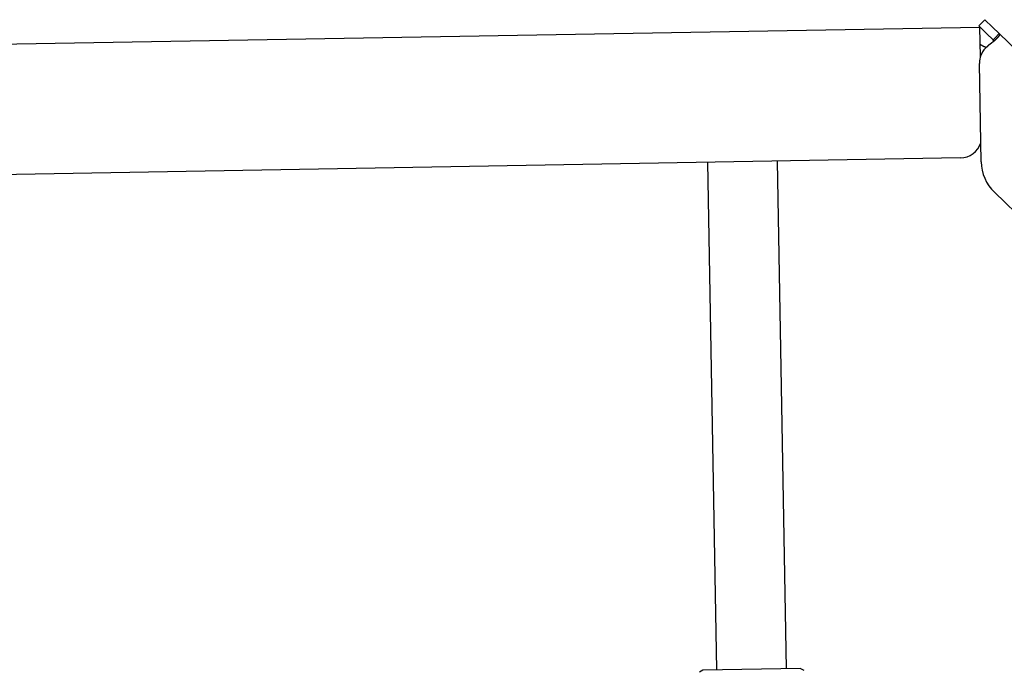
# Model space of a CAD drawing. Extents: x 1073 to 6773, y 6341 to 11366.
# Tile 49 of 58: x 5795 to 6021, y 8274 to 8424. Entities that reach past the tile are written whole.
import ezdxf

# ---------------------------------------------------------------- set-up
doc = ezdxf.new("R2010")
doc.units = 0
doc.layers.get('0').update_dxf_attribs({"linetype": 'CONTINUOUS'})

msp = doc.modelspace()

# ---------------------------------------------------------------- linework, layer by layer
for p, q in [((6016.97, 8423.53), (6015.58, 8422.09)), ((6016.97, 8423.53), (6018.76, 8421.79)), ((4651.05, 8398.01), (6015.84, 8421.83)), ((6017.37, 8420.35), (6015.58, 8422.09)), ((6015.96, 8415.02), (6015.84, 8421.83)), ((6018.76, 8421.79), (6020.26, 8420.34)), ((6018.87, 8418.91), (6017.37, 8420.35)), ((6018.87, 8418.91), (6019.25, 8419.29)), ((6019.25, 8419.29), (6020.26, 8420.34)), ((6020.26, 8420.34), (6229.47, 8218.31)), ((6016.12, 8390.88), (6015.73, 8413.43)), ((6011.36, 8391.75), (4656.57, 8368.1)), ((5955.41, 8274.06), (5953.37, 8390.74)), ((5971.41, 8274.34), (5969.37, 8391.02)), ((6193.05, 8215.95), (6019.17, 8383.86)), ((5952.16, 8274), (5951.42, 8273.55)), ((5974.66, 8274.39), (5952.16, 8274)), ((5974.66, 8274.39), (5975.41, 8273.97))]:
    msp.add_line(p, q)
for points in [[(6020.26, 8420.34, 0), (6020.26, 8420.34, 0), (6020.27, 8420.34, 0), (6020.27, 8420.34, 0), (6020.27, 8420.33, 0), (6020.27, 8420.33, 0), (6020.28, 8420.33, 0), (6020.28, 8420.33, 0), (6020.28, 8420.32, 0), (6020.28, 8420.32, 0), (6020.29, 8420.32, 0), (6020.29, 8420.31, 0), (6020.29, 8420.31, 0), (6020.29, 8420.31, 0), (6020.29, 8420.31, 0), (6020.3, 8420.3, 0), (6020.3, 8420.3, 0), (6020.3, 8420.3, 0), (6020.3, 8420.29, 0), (6020.3, 8420.29, 0), (6020.31, 8420.29, 0), (6020.31, 8420.29, 0), (6020.31, 8420.28, 0), (6020.31, 8420.28, 0), (6020.31, 8420.28, 0), (6020.31, 8420.27, 0), (6020.32, 8420.27, 0), (6020.32, 8420.27, 0), (6020.32, 8420.26, 0), (6020.32, 8420.26, 0), (6020.32, 8420.26, 0), (6020.32, 8420.26, 0), (6020.32, 8420.25, 0), (6020.33, 8420.25, 0), (6020.33, 8420.25, 0), (6020.33, 8420.24, 0), (6020.33, 8420.24, 0), (6020.33, 8420.24, 0), (6020.33, 8420.23, 0), (6020.33, 8420.23, 0), (6020.33, 8420.23, 0), (6020.33, 8420.22, 0), (6020.33, 8420.22, 0), (6020.34, 8420.22, 0), (6020.34, 8420.21, 0), (6020.34, 8420.21, 0), (6020.34, 8420.21, 0), (6020.34, 8420.2, 0), (6020.34, 8420.2, 0), (6020.34, 8420.2, 0), (6020.34, 8420.19, 0), (6020.34, 8420.19, 0), (6020.34, 8420.18, 0), (6020.34, 8420.18, 0), (6020.34, 8420.18, 0), (6020.34, 8420.17, 0), (6020.34, 8420.17, 0), (6020.34, 8420.17, 0), (6020.34, 8420.16, 0), (6020.34, 8420.16, 0), (6020.34, 8420.16, 0), (6020.34, 8420.15, 0), (6020.34, 8420.15, 0), (6020.34, 8420.14, 0), (6020.34, 8420.14, 0), (6020.34, 8420.14, 0), (6020.34, 8420.13, 0), (6020.34, 8420.13, 0), (6020.34, 8420.12, 0), (6020.34, 8420.12, 0), (6020.34, 8420.12, 0), (6020.34, 8420.11, 0), (6020.34, 8420.11, 0), (6020.34, 8420.1, 0), (6020.34, 8420.1, 0), (6020.34, 8420.1, 0), (6020.34, 8420.09, 0), (6020.34, 8420.09, 0), (6020.34, 8420.08, 0), (6020.34, 8420.08, 0), (6020.34, 8420.08, 0), (6020.34, 8420.07, 0), (6020.33, 8420.07, 0), (6020.33, 8420.06, 0), (6020.33, 8420.06, 0), (6020.33, 8420.05, 0), (6020.33, 8420.05, 0), (6020.33, 8420.05, 0), (6020.33, 8420.04, 0), (6020.33, 8420.04, 0), (6020.33, 8420.03, 0), (6020.33, 8420.03, 0), (6020.32, 8420.02, 0), (6020.32, 8420.02, 0), (6020.32, 8420.02, 0), (6020.32, 8420.01, 0), (6020.32, 8420.01, 0), (6020.32, 8420, 0), (6020.32, 8420, 0), (6020.31, 8419.99, 0), (6020.31, 8419.99, 0), (6020.31, 8419.98, 0), (6020.31, 8419.98, 0), (6020.31, 8419.97, 0), (6020.31, 8419.97, 0), (6020.3, 8419.97, 0), (6020.3, 8419.96, 0), (6020.3, 8419.96, 0), (6020.3, 8419.95, 0), (6020.3, 8419.95, 0), (6020.29, 8419.94, 0), (6020.29, 8419.94, 0), (6020.29, 8419.93, 0), (6020.29, 8419.93, 0), (6020.29, 8419.92, 0), (6020.28, 8419.92, 0), (6020.28, 8419.91, 0), (6020.28, 8419.91, 0), (6020.28, 8419.9, 0), (6020.27, 8419.9, 0), (6020.27, 8419.89, 0), (6020.27, 8419.89, 0), (6020.27, 8419.88, 0), (6020.26, 8419.88, 0), (6020.26, 8419.87, 0), (6020.26, 8419.87, 0), (6020.26, 8419.86, 0), (6020.25, 8419.86, 0), (6020.25, 8419.85, 0), (6020.25, 8419.85, 0), (6020.25, 8419.84, 0), (6020.24, 8419.84, 0), (6020.24, 8419.83, 0), (6020.24, 8419.83, 0), (6020.23, 8419.82, 0), (6020.23, 8419.82, 0), (6020.23, 8419.81, 0), (6020.23, 8419.81, 0), (6020.22, 8419.8, 0), (6020.22, 8419.79, 0), (6020.22, 8419.79, 0), (6020.21, 8419.78, 0), (6020.21, 8419.78, 0), (6020.21, 8419.77, 0), (6020.2, 8419.77, 0), (6020.2, 8419.76, 0), (6020.2, 8419.76, 0), (6020.19, 8419.75, 0), (6020.19, 8419.75, 0), (6020.19, 8419.74, 0), (6020.18, 8419.73, 0), (6020.18, 8419.73, 0), (6020.17, 8419.72, 0), (6020.17, 8419.72, 0), (6020.17, 8419.71, 0), (6020.16, 8419.71, 0), (6020.16, 8419.7, 0), (6020.16, 8419.7, 0), (6020.15, 8419.69, 0), (6020.15, 8419.68, 0), (6020.14, 8419.68, 0), (6020.14, 8419.67, 0), (6020.14, 8419.67, 0), (6020.13, 8419.66, 0), (6020.13, 8419.65, 0), (6020.12, 8419.65, 0), (6020.12, 8419.64, 0), (6020.11, 8419.64, 0), (6020.11, 8419.63, 0), (6020.11, 8419.63, 0), (6020.1, 8419.62, 0), (6020.1, 8419.61, 0), (6020.09, 8419.61, 0), (6020.09, 8419.6, 0), (6020.08, 8419.6, 0), (6020.08, 8419.59, 0), (6020.07, 8419.58, 0), (6020.07, 8419.58, 0), (6020.06, 8419.57, 0), (6020.06, 8419.57, 0), (6020.05, 8419.56, 0), (6020.05, 8419.55, 0), (6020.05, 8419.55, 0), (6020.04, 8419.54, 0), (6020.04, 8419.53, 0), (6020.03, 8419.53, 0), (6020.03, 8419.52, 0), (6020.02, 8419.52, 0), (6020.02, 8419.51, 0), (6020.01, 8419.5, 0), (6020.01, 8419.5, 0), (6020, 8419.49, 0), (6019.99, 8419.48, 0), (6019.99, 8419.48, 0), (6019.98, 8419.47, 0), (6019.98, 8419.47, 0), (6019.97, 8419.46, 0), (6019.97, 8419.45, 0), (6019.96, 8419.45, 0), (6019.96, 8419.44, 0), (6019.95, 8419.43, 0), (6019.95, 8419.43, 0), (6019.94, 8419.42, 0), (6019.93, 8419.41, 0), (6019.93, 8419.41, 0), (6019.92, 8419.4, 0), (6019.92, 8419.39, 0), (6019.91, 8419.39, 0), (6019.91, 8419.38, 0), (6019.9, 8419.37, 0), (6019.89, 8419.37, 0), (6019.89, 8419.36, 0), (6019.88, 8419.36, 0), (6019.88, 8419.35, 0), (6019.87, 8419.34, 0), (6019.86, 8419.34, 0), (6019.86, 8419.33, 0), (6019.85, 8419.32, 0), (6019.85, 8419.32, 0), (6019.84, 8419.31, 0), (6019.83, 8419.3, 0), (6019.83, 8419.29, 0), (6019.82, 8419.29, 0), (6019.82, 8419.28, 0), (6019.81, 8419.27, 0), (6019.8, 8419.27, 0), (6019.8, 8419.26, 0), (6019.79, 8419.25, 0), (6019.78, 8419.25, 0), (6019.78, 8419.24, 0), (6019.77, 8419.23, 0), (6019.76, 8419.23, 0), (6019.76, 8419.22, 0), (6019.75, 8419.21, 0), (6019.74, 8419.21, 0), (6019.74, 8419.2, 0), (6019.73, 8419.19, 0), (6019.72, 8419.19, 0), (6019.72, 8419.18, 0), (6019.71, 8419.17, 0), (6019.7, 8419.16, 0), (6019.7, 8419.16, 0), (6019.69, 8419.15, 0), (6019.68, 8419.14, 0), (6019.67, 8419.14, 0), (6019.67, 8419.13, 0), (6019.66, 8419.12, 0), (6019.65, 8419.11, 0), (6019.65, 8419.11, 0), (6019.64, 8419.1, 0), (6019.63, 8419.09, 0), (6019.62, 8419.09, 0), (6019.62, 8419.08, 0), (6019.61, 8419.07, 0), (6019.6, 8419.07, 0), (6019.6, 8419.06, 0), (6019.59, 8419.05, 0), (6019.58, 8419.04, 0), (6019.57, 8419.04, 0), (6019.57, 8419.03, 0), (6019.56, 8419.02, 0), (6019.55, 8419.01, 0), (6019.54, 8419.01, 0), (6019.54, 8419, 0), (6019.53, 8418.99, 0), (6019.52, 8418.99, 0), (6019.51, 8418.98, 0), (6019.5, 8418.97, 0), (6019.5, 8418.96, 0), (6019.49, 8418.96, 0), (6019.48, 8418.95, 0), (6019.47, 8418.94, 0), (6019.47, 8418.93, 0), (6019.46, 8418.93, 0), (6019.45, 8418.92, 0), (6019.44, 8418.91, 0), (6019.43, 8418.9, 0), (6019.43, 8418.9, 0), (6019.42, 8418.89, 0), (6019.41, 8418.88, 0), (6019.4, 8418.87, 0), (6019.39, 8418.87, 0), (6019.38, 8418.86, 0), (6019.38, 8418.85, 0), (6019.37, 8418.84, 0), (6019.36, 8418.84, 0), (6019.35, 8418.83, 0), (6019.34, 8418.82, 0), (6019.33, 8418.81, 0), (6019.33, 8418.81, 0), (6019.32, 8418.8, 0), (6019.31, 8418.79, 0), (6019.3, 8418.78, 0), (6019.29, 8418.78, 0), (6019.28, 8418.77, 0), (6019.27, 8418.76, 0), (6019.27, 8418.75, 0), (6019.26, 8418.75, 0), (6019.25, 8418.74, 0), (6019.24, 8418.73, 0), (6019.23, 8418.72, 0), (6019.22, 8418.72, 0), (6019.21, 8418.71, 0), (6019.21, 8418.7, 0), (6019.2, 8418.69, 0), (6019.19, 8418.69, 0), (6019.18, 8418.68, 0), (6019.17, 8418.67, 0), (6019.16, 8418.66, 0), (6019.15, 8418.66, 0), (6019.14, 8418.65, 0), (6019.13, 8418.64, 0), (6019.12, 8418.63, 0), (6019.12, 8418.62, 0), (6019.11, 8418.62, 0), (6019.1, 8418.61, 0), (6019.09, 8418.6, 0), (6019.08, 8418.59, 0), (6019.07, 8418.59, 0), (6019.06, 8418.58, 0), (6019.05, 8418.57, 0), (6019.04, 8418.56, 0), (6019.03, 8418.56, 0), (6019.02, 8418.55, 0), (6019.01, 8418.54, 0), (6019, 8418.53, 0), (6019, 8418.52, 0), (6018.99, 8418.52, 0), (6018.98, 8418.51, 0), (6018.97, 8418.5, 0), (6018.96, 8418.49, 0), (6018.95, 8418.49, 0), (6018.94, 8418.48, 0), (6018.93, 8418.47, 0), (6018.92, 8418.46, 0), (6018.91, 8418.45, 0), (6018.9, 8418.45, 0), (6018.89, 8418.44, 0), (6018.88, 8418.43, 0), (6018.87, 8418.42, 0), (6018.86, 8418.42, 0), (6018.85, 8418.41, 0), (6018.84, 8418.4, 0), (6018.83, 8418.39, 0), (6018.82, 8418.38, 0), (6018.81, 8418.38, 0), (6018.8, 8418.37, 0), (6018.79, 8418.36, 0), (6018.78, 8418.35, 0), (6018.77, 8418.35, 0), (6018.76, 8418.34, 0), (6018.75, 8418.33, 0), (6018.74, 8418.32, 0), (6018.73, 8418.32, 0), (6018.72, 8418.31, 0), (6018.71, 8418.3, 0), (6018.7, 8418.29, 0), (6018.69, 8418.28, 0), (6018.68, 8418.28, 0), (6018.67, 8418.27, 0), (6018.66, 8418.26, 0), (6018.65, 8418.25, 0), (6018.64, 8418.25, 0), (6018.63, 8418.24, 0), (6018.62, 8418.23, 0), (6018.61, 8418.22, 0), (6018.6, 8418.21, 0), (6018.59, 8418.21, 0), (6018.58, 8418.2, 0), (6018.57, 8418.19, 0), (6018.56, 8418.18, 0), (6018.55, 8418.18, 0), (6018.54, 8418.17, 0), (6018.53, 8418.16, 0), (6018.52, 8418.15, 0), (6018.51, 8418.14, 0), (6018.5, 8418.14, 0), (6018.49, 8418.13, 0), (6018.47, 8418.12, 0), (6018.46, 8418.11, 0), (6018.45, 8418.11, 0), (6018.44, 8418.1, 0), (6018.43, 8418.09, 0), (6018.42, 8418.08, 0)], [(6018.98, 8418.51, 0), (6018.98, 8418.51, 0), (6018.98, 8418.51, 0), (6018.98, 8418.52, 0), (6018.98, 8418.52, 0), (6018.98, 8418.52, 0), (6018.98, 8418.52, 0), (6018.98, 8418.52, 0), (6018.98, 8418.52, 0), (6018.98, 8418.53, 0), (6018.98, 8418.53, 0), (6018.98, 8418.53, 0), (6018.98, 8418.53, 0), (6018.98, 8418.53, 0), (6018.99, 8418.53, 0), (6018.99, 8418.54, 0), (6018.99, 8418.54, 0), (6018.99, 8418.54, 0), (6018.99, 8418.54, 0), (6018.99, 8418.54, 0), (6018.99, 8418.55, 0), (6018.99, 8418.55, 0), (6018.99, 8418.55, 0), (6018.99, 8418.55, 0), (6018.99, 8418.55, 0), (6018.99, 8418.55, 0), (6018.99, 8418.56, 0), (6018.99, 8418.56, 0), (6018.99, 8418.56, 0), (6018.99, 8418.56, 0), (6018.99, 8418.56, 0), (6018.99, 8418.56, 0), (6018.99, 8418.57, 0), (6018.99, 8418.57, 0), (6018.99, 8418.57, 0), (6018.99, 8418.57, 0), (6018.99, 8418.57, 0), (6018.99, 8418.58, 0), (6018.99, 8418.58, 0), (6018.99, 8418.58, 0), (6019, 8418.58, 0), (6019, 8418.58, 0), (6019, 8418.58, 0), (6019, 8418.59, 0), (6019, 8418.59, 0), (6019, 8418.59, 0), (6019, 8418.59, 0), (6019, 8418.59, 0), (6019, 8418.59, 0), (6019, 8418.6, 0), (6019, 8418.6, 0), (6019, 8418.6, 0), (6019, 8418.6, 0), (6019, 8418.6, 0), (6019, 8418.6, 0), (6019, 8418.61, 0), (6019, 8418.61, 0), (6019, 8418.61, 0), (6019, 8418.61, 0), (6019, 8418.61, 0), (6019, 8418.61, 0), (6019, 8418.62, 0), (6019, 8418.62, 0), (6019, 8418.62, 0), (6019, 8418.62, 0), (6019, 8418.62, 0), (6019, 8418.62, 0), (6019, 8418.63, 0), (6019, 8418.63, 0), (6019, 8418.63, 0), (6019, 8418.63, 0), (6019, 8418.63, 0), (6019, 8418.63, 0), (6019, 8418.64, 0), (6019, 8418.64, 0), (6019, 8418.64, 0), (6019, 8418.64, 0), (6019, 8418.64, 0), (6019, 8418.64, 0), (6019, 8418.65, 0), (6019, 8418.65, 0), (6019, 8418.65, 0), (6019, 8418.65, 0), (6019, 8418.65, 0), (6019, 8418.65, 0), (6019, 8418.66, 0), (6019, 8418.66, 0), (6019, 8418.66, 0), (6019, 8418.66, 0), (6019, 8418.66, 0), (6019, 8418.66, 0), (6019, 8418.67, 0), (6019, 8418.67, 0), (6019, 8418.67, 0), (6019, 8418.67, 0), (6019, 8418.67, 0), (6019, 8418.67, 0), (6019, 8418.67, 0), (6019, 8418.68, 0), (6019, 8418.68, 0), (6019, 8418.68, 0), (6019, 8418.68, 0), (6019, 8418.68, 0), (6019, 8418.68, 0), (6019, 8418.69, 0), (6019, 8418.69, 0), (6019, 8418.69, 0), (6019, 8418.69, 0), (6019, 8418.69, 0), (6018.99, 8418.69, 0), (6018.99, 8418.7, 0), (6018.99, 8418.7, 0), (6018.99, 8418.7, 0), (6018.99, 8418.7, 0), (6018.99, 8418.7, 0), (6018.99, 8418.7, 0), (6018.99, 8418.7, 0), (6018.99, 8418.71, 0), (6018.99, 8418.71, 0), (6018.99, 8418.71, 0), (6018.99, 8418.71, 0), (6018.99, 8418.71, 0), (6018.99, 8418.71, 0), (6018.99, 8418.72, 0), (6018.99, 8418.72, 0), (6018.99, 8418.72, 0), (6018.99, 8418.72, 0), (6018.99, 8418.72, 0), (6018.99, 8418.72, 0), (6018.99, 8418.73, 0), (6018.99, 8418.73, 0), (6018.99, 8418.73, 0), (6018.99, 8418.73, 0), (6018.99, 8418.73, 0), (6018.99, 8418.73, 0), (6018.98, 8418.73, 0), (6018.98, 8418.74, 0), (6018.98, 8418.74, 0), (6018.98, 8418.74, 0), (6018.98, 8418.74, 0), (6018.98, 8418.74, 0), (6018.98, 8418.74, 0), (6018.98, 8418.75, 0), (6018.98, 8418.75, 0), (6018.98, 8418.75, 0), (6018.98, 8418.75, 0), (6018.98, 8418.75, 0), (6018.98, 8418.75, 0), (6018.98, 8418.75, 0), (6018.98, 8418.76, 0), (6018.98, 8418.76, 0), (6018.98, 8418.76, 0), (6018.98, 8418.76, 0), (6018.97, 8418.76, 0), (6018.97, 8418.76, 0), (6018.97, 8418.76, 0), (6018.97, 8418.77, 0), (6018.97, 8418.77, 0), (6018.97, 8418.77, 0), (6018.97, 8418.77, 0), (6018.97, 8418.77, 0), (6018.97, 8418.77, 0), (6018.97, 8418.78, 0), (6018.97, 8418.78, 0), (6018.97, 8418.78, 0), (6018.97, 8418.78, 0), (6018.97, 8418.78, 0), (6018.97, 8418.78, 0), (6018.96, 8418.78, 0), (6018.96, 8418.79, 0), (6018.96, 8418.79, 0), (6018.96, 8418.79, 0), (6018.96, 8418.79, 0), (6018.96, 8418.79, 0), (6018.96, 8418.79, 0), (6018.96, 8418.79, 0), (6018.96, 8418.8, 0), (6018.96, 8418.8, 0), (6018.96, 8418.8, 0), (6018.96, 8418.8, 0), (6018.96, 8418.8, 0), (6018.95, 8418.8, 0), (6018.95, 8418.8, 0), (6018.95, 8418.81, 0), (6018.95, 8418.81, 0), (6018.95, 8418.81, 0), (6018.95, 8418.81, 0), (6018.95, 8418.81, 0), (6018.95, 8418.81, 0), (6018.95, 8418.81, 0), (6018.95, 8418.82, 0), (6018.95, 8418.82, 0), (6018.94, 8418.82, 0), (6018.94, 8418.82, 0), (6018.94, 8418.82, 0), (6018.94, 8418.82, 0), (6018.94, 8418.82, 0), (6018.94, 8418.83, 0), (6018.94, 8418.83, 0), (6018.94, 8418.83, 0), (6018.94, 8418.83, 0), (6018.94, 8418.83, 0), (6018.94, 8418.83, 0), (6018.93, 8418.83, 0), (6018.93, 8418.84, 0), (6018.93, 8418.84, 0), (6018.93, 8418.84, 0), (6018.93, 8418.84, 0), (6018.93, 8418.84, 0), (6018.93, 8418.84, 0), (6018.93, 8418.84, 0), (6018.93, 8418.85, 0), (6018.92, 8418.85, 0), (6018.92, 8418.85, 0), (6018.92, 8418.85, 0), (6018.92, 8418.85, 0), (6018.92, 8418.85, 0), (6018.92, 8418.85, 0), (6018.92, 8418.86, 0), (6018.92, 8418.86, 0), (6018.92, 8418.86, 0), (6018.92, 8418.86, 0), (6018.91, 8418.86, 0), (6018.91, 8418.86, 0), (6018.91, 8418.86, 0), (6018.91, 8418.86, 0), (6018.91, 8418.87, 0), (6018.91, 8418.87, 0), (6018.91, 8418.87, 0), (6018.91, 8418.87, 0), (6018.9, 8418.87, 0), (6018.9, 8418.87, 0), (6018.9, 8418.87, 0), (6018.9, 8418.88, 0), (6018.9, 8418.88, 0), (6018.9, 8418.88, 0), (6018.9, 8418.88, 0), (6018.9, 8418.88, 0), (6018.89, 8418.88, 0), (6018.89, 8418.88, 0), (6018.89, 8418.88, 0), (6018.89, 8418.89, 0), (6018.89, 8418.89, 0), (6018.89, 8418.89, 0), (6018.89, 8418.89, 0), (6018.89, 8418.89, 0), (6018.88, 8418.89, 0), (6018.88, 8418.89, 0), (6018.88, 8418.9, 0), (6018.88, 8418.9, 0), (6018.88, 8418.9, 0), (6018.88, 8418.9, 0), (6018.88, 8418.9, 0), (6018.88, 8418.9, 0), (6018.87, 8418.9, 0), (6018.87, 8418.91, 0)], [(6017.26, 8417.12, 0), (6017.25, 8417.12, 0), (6017.24, 8417.13, 0), (6017.23, 8417.13, 0), (6017.22, 8417.13, 0), (6017.22, 8417.14, 0), (6017.21, 8417.14, 0), (6017.2, 8417.15, 0), (6017.19, 8417.15, 0), (6017.18, 8417.15, 0), (6017.17, 8417.16, 0), (6017.16, 8417.16, 0), (6017.15, 8417.16, 0), (6017.15, 8417.17, 0), (6017.14, 8417.17, 0), (6017.13, 8417.17, 0), (6017.12, 8417.18, 0), (6017.11, 8417.18, 0), (6017.1, 8417.19, 0), (6017.09, 8417.19, 0), (6017.08, 8417.19, 0), (6017.08, 8417.2, 0), (6017.07, 8417.2, 0), (6017.06, 8417.2, 0), (6017.05, 8417.21, 0), (6017.04, 8417.21, 0), (6017.03, 8417.21, 0), (6017.03, 8417.22, 0), (6017.02, 8417.22, 0), (6017.01, 8417.23, 0), (6017, 8417.23, 0), (6016.99, 8417.23, 0), (6016.98, 8417.24, 0), (6016.97, 8417.24, 0), (6016.97, 8417.24, 0), (6016.96, 8417.25, 0), (6016.95, 8417.25, 0), (6016.94, 8417.25, 0), (6016.93, 8417.26, 0), (6016.92, 8417.26, 0), (6016.92, 8417.27, 0), (6016.91, 8417.27, 0), (6016.9, 8417.27, 0), (6016.89, 8417.28, 0), (6016.88, 8417.28, 0), (6016.88, 8417.28, 0), (6016.87, 8417.29, 0), (6016.86, 8417.29, 0), (6016.85, 8417.3, 0), (6016.84, 8417.3, 0), (6016.84, 8417.3, 0), (6016.83, 8417.31, 0), (6016.82, 8417.31, 0), (6016.81, 8417.31, 0), (6016.8, 8417.32, 0), (6016.8, 8417.32, 0), (6016.79, 8417.32, 0), (6016.78, 8417.33, 0), (6016.77, 8417.33, 0), (6016.77, 8417.34, 0), (6016.76, 8417.34, 0), (6016.75, 8417.34, 0), (6016.74, 8417.35, 0), (6016.74, 8417.35, 0), (6016.73, 8417.35, 0), (6016.72, 8417.36, 0), (6016.71, 8417.36, 0), (6016.71, 8417.36, 0), (6016.7, 8417.37, 0), (6016.69, 8417.37, 0), (6016.68, 8417.37, 0), (6016.68, 8417.38, 0), (6016.67, 8417.38, 0), (6016.66, 8417.39, 0), (6016.66, 8417.39, 0), (6016.65, 8417.39, 0), (6016.64, 8417.4, 0), (6016.64, 8417.4, 0), (6016.63, 8417.4, 0), (6016.62, 8417.41, 0), (6016.62, 8417.41, 0), (6016.61, 8417.41, 0), (6016.6, 8417.42, 0), (6016.6, 8417.42, 0), (6016.59, 8417.42, 0), (6016.58, 8417.43, 0), (6016.58, 8417.43, 0), (6016.57, 8417.43, 0), (6016.56, 8417.44, 0), (6016.56, 8417.44, 0), (6016.55, 8417.44, 0), (6016.54, 8417.45, 0), (6016.54, 8417.45, 0), (6016.53, 8417.45, 0), (6016.53, 8417.45, 0), (6016.52, 8417.46, 0), (6016.51, 8417.46, 0), (6016.51, 8417.46, 0), (6016.5, 8417.47, 0), (6016.5, 8417.47, 0), (6016.49, 8417.47, 0), (6016.48, 8417.48, 0), (6016.48, 8417.48, 0), (6016.47, 8417.48, 0), (6016.47, 8417.49, 0), (6016.46, 8417.49, 0), (6016.45, 8417.49, 0), (6016.45, 8417.5, 0), (6016.44, 8417.5, 0), (6016.44, 8417.5, 0), (6016.43, 8417.5, 0), (6016.43, 8417.51, 0), (6016.42, 8417.51, 0), (6016.42, 8417.51, 0), (6016.41, 8417.52, 0), (6016.41, 8417.52, 0), (6016.4, 8417.52, 0), (6016.4, 8417.53, 0), (6016.39, 8417.53, 0), (6016.38, 8417.53, 0), (6016.38, 8417.53, 0), (6016.37, 8417.54, 0), (6016.37, 8417.54, 0), (6016.36, 8417.54, 0), (6016.36, 8417.55, 0), (6016.35, 8417.55, 0), (6016.35, 8417.55, 0), (6016.34, 8417.55, 0), (6016.34, 8417.56, 0), (6016.34, 8417.56, 0), (6016.33, 8417.56, 0), (6016.33, 8417.56, 0), (6016.32, 8417.57, 0), (6016.32, 8417.57, 0), (6016.31, 8417.57, 0), (6016.31, 8417.58, 0), (6016.3, 8417.58, 0), (6016.3, 8417.58, 0), (6016.29, 8417.58, 0), (6016.29, 8417.59, 0), (6016.28, 8417.59, 0), (6016.28, 8417.59, 0), (6016.28, 8417.59, 0), (6016.27, 8417.6, 0), (6016.27, 8417.6, 0), (6016.26, 8417.6, 0), (6016.26, 8417.6, 0), (6016.25, 8417.61, 0), (6016.25, 8417.61, 0), (6016.25, 8417.61, 0), (6016.24, 8417.61, 0), (6016.24, 8417.62, 0), (6016.23, 8417.62, 0), (6016.23, 8417.62, 0), (6016.23, 8417.62, 0), (6016.22, 8417.63, 0), (6016.22, 8417.63, 0), (6016.21, 8417.63, 0), (6016.21, 8417.63, 0), (6016.21, 8417.63, 0), (6016.2, 8417.64, 0), (6016.2, 8417.64, 0), (6016.2, 8417.64, 0), (6016.19, 8417.64, 0), (6016.19, 8417.65, 0), (6016.18, 8417.65, 0), (6016.18, 8417.65, 0), (6016.18, 8417.65, 0), (6016.17, 8417.66, 0), (6016.17, 8417.66, 0), (6016.17, 8417.66, 0), (6016.16, 8417.66, 0), (6016.16, 8417.66, 0), (6016.16, 8417.67, 0), (6016.15, 8417.67, 0), (6016.15, 8417.67, 0), (6016.15, 8417.67, 0), (6016.14, 8417.67, 0), (6016.14, 8417.68, 0), (6016.14, 8417.68, 0), (6016.13, 8417.68, 0), (6016.13, 8417.68, 0), (6016.13, 8417.69, 0), (6016.12, 8417.69, 0), (6016.12, 8417.69, 0), (6016.12, 8417.69, 0), (6016.11, 8417.69, 0), (6016.11, 8417.7, 0), (6016.11, 8417.7, 0), (6016.1, 8417.7, 0), (6016.1, 8417.7, 0), (6016.1, 8417.7, 0), (6016.09, 8417.7, 0), (6016.09, 8417.71, 0), (6016.09, 8417.71, 0), (6016.09, 8417.71, 0), (6016.08, 8417.71, 0), (6016.08, 8417.71, 0), (6016.08, 8417.72, 0), (6016.07, 8417.72, 0), (6016.07, 8417.72, 0), (6016.07, 8417.72, 0), (6016.07, 8417.72, 0), (6016.06, 8417.73, 0), (6016.06, 8417.73, 0), (6016.06, 8417.73, 0), (6016.06, 8417.73, 0), (6016.05, 8417.73, 0), (6016.05, 8417.73, 0), (6016.05, 8417.74, 0), (6016.05, 8417.74, 0), (6016.04, 8417.74, 0), (6016.04, 8417.74, 0), (6016.04, 8417.74, 0), (6016.04, 8417.74, 0), (6016.03, 8417.75, 0), (6016.03, 8417.75, 0), (6016.03, 8417.75, 0), (6016.03, 8417.75, 0), (6016.02, 8417.75, 0), (6016.02, 8417.75, 0), (6016.02, 8417.76, 0), (6016.02, 8417.76, 0), (6016.01, 8417.76, 0), (6016.01, 8417.76, 0), (6016.01, 8417.76, 0), (6016.01, 8417.76, 0), (6016.01, 8417.76, 0), (6016, 8417.77, 0), (6016, 8417.77, 0), (6016, 8417.77, 0), (6016, 8417.77, 0), (6016, 8417.77, 0), (6015.99, 8417.77, 0), (6015.99, 8417.77, 0), (6015.99, 8417.78, 0), (6015.99, 8417.78, 0), (6015.99, 8417.78, 0), (6015.98, 8417.78, 0), (6015.98, 8417.78, 0), (6015.98, 8417.78, 0), (6015.98, 8417.78, 0), (6015.98, 8417.79, 0), (6015.97, 8417.79, 0), (6015.97, 8417.79, 0), (6015.97, 8417.79, 0), (6015.97, 8417.79, 0), (6015.97, 8417.79, 0), (6015.97, 8417.79, 0), (6015.96, 8417.79, 0), (6015.96, 8417.79, 0), (6015.96, 8417.8, 0), (6015.96, 8417.8, 0), (6015.96, 8417.8, 0), (6015.96, 8417.8, 0), (6015.96, 8417.8, 0), (6015.95, 8417.8, 0), (6015.95, 8417.8, 0), (6015.95, 8417.8, 0), (6015.95, 8417.8, 0), (6015.95, 8417.81, 0), (6015.95, 8417.81, 0), (6015.95, 8417.81, 0), (6015.94, 8417.81, 0), (6015.94, 8417.81, 0), (6015.94, 8417.81, 0), (6015.94, 8417.81, 0), (6015.94, 8417.81, 0), (6015.94, 8417.81, 0), (6015.94, 8417.81, 0), (6015.94, 8417.81, 0), (6015.93, 8417.82, 0), (6015.93, 8417.82, 0), (6015.93, 8417.82, 0), (6015.93, 8417.82, 0), (6015.93, 8417.82, 0), (6015.93, 8417.82, 0), (6015.93, 8417.82, 0), (6015.93, 8417.82, 0), (6015.93, 8417.82, 0), (6015.93, 8417.82, 0), (6015.93, 8417.82, 0), (6015.92, 8417.82, 0), (6015.92, 8417.82, 0), (6015.92, 8417.82, 0), (6015.92, 8417.82, 0), (6015.92, 8417.83, 0), (6015.92, 8417.83, 0), (6015.92, 8417.83, 0), (6015.92, 8417.83, 0), (6015.92, 8417.83, 0), (6015.92, 8417.83, 0), (6015.92, 8417.83, 0), (6015.92, 8417.83, 0), (6015.92, 8417.83, 0), (6015.92, 8417.83, 0), (6015.92, 8417.83, 0), (6015.91, 8417.83, 0), (6015.91, 8417.83, 0), (6015.91, 8417.83, 0), (6015.91, 8417.83, 0), (6015.91, 8417.83, 0), (6015.91, 8417.83, 0), (6015.91, 8417.83, 0), (6015.91, 8417.83, 0), (6015.91, 8417.83, 0), (6015.91, 8417.83, 0), (6015.91, 8417.83, 0), (6015.91, 8417.83, 0), (6015.91, 8417.83, 0), (6015.91, 8417.83, 0), (6015.91, 8417.83, 0), (6015.91, 8417.83, 0), (6015.91, 8417.83, 0), (6015.91, 8417.83, 0), (6015.91, 8417.83, 0), (6015.91, 8417.83, 0), (6015.91, 8417.83, 0), (6015.91, 8417.83, 0), (6015.91, 8417.83, 0)], [(6018.42, 8418.08, 0), (6018.42, 8418.08, 0), (6018.41, 8418.08, 0), (6018.41, 8418.07, 0), (6018.4, 8418.07, 0), (6018.4, 8418.07, 0), (6018.39, 8418.06, 0), (6018.39, 8418.06, 0), (6018.38, 8418.06, 0), (6018.38, 8418.05, 0), (6018.38, 8418.05, 0), (6018.37, 8418.05, 0), (6018.37, 8418.04, 0), (6018.36, 8418.04, 0), (6018.36, 8418.04, 0), (6018.35, 8418.03, 0), (6018.35, 8418.03, 0), (6018.34, 8418.03, 0), (6018.34, 8418.02, 0), (6018.33, 8418.02, 0), (6018.33, 8418.01, 0), (6018.33, 8418.01, 0), (6018.32, 8418.01, 0), (6018.32, 8418, 0), (6018.31, 8418, 0), (6018.31, 8418, 0), (6018.3, 8417.99, 0), (6018.3, 8417.99, 0), (6018.29, 8417.99, 0), (6018.29, 8417.98, 0), (6018.28, 8417.98, 0), (6018.28, 8417.98, 0), (6018.28, 8417.97, 0), (6018.27, 8417.97, 0), (6018.27, 8417.97, 0), (6018.26, 8417.96, 0), (6018.26, 8417.96, 0), (6018.25, 8417.96, 0), (6018.25, 8417.95, 0), (6018.24, 8417.95, 0), (6018.24, 8417.95, 0), (6018.23, 8417.94, 0), (6018.23, 8417.94, 0), (6018.23, 8417.94, 0), (6018.22, 8417.93, 0), (6018.22, 8417.93, 0), (6018.21, 8417.93, 0), (6018.21, 8417.92, 0), (6018.2, 8417.92, 0), (6018.2, 8417.92, 0), (6018.19, 8417.91, 0), (6018.19, 8417.91, 0), (6018.18, 8417.9, 0), (6018.18, 8417.9, 0), (6018.18, 8417.9, 0), (6018.17, 8417.89, 0), (6018.17, 8417.89, 0), (6018.16, 8417.89, 0), (6018.16, 8417.88, 0), (6018.15, 8417.88, 0), (6018.15, 8417.88, 0), (6018.14, 8417.87, 0), (6018.14, 8417.87, 0), (6018.13, 8417.87, 0), (6018.13, 8417.86, 0), (6018.13, 8417.86, 0), (6018.12, 8417.86, 0), (6018.12, 8417.85, 0), (6018.11, 8417.85, 0), (6018.11, 8417.84, 0), (6018.1, 8417.84, 0), (6018.1, 8417.84, 0), (6018.09, 8417.83, 0), (6018.09, 8417.83, 0), (6018.08, 8417.83, 0), (6018.08, 8417.82, 0), (6018.08, 8417.82, 0), (6018.07, 8417.82, 0), (6018.07, 8417.81, 0), (6018.06, 8417.81, 0), (6018.06, 8417.81, 0), (6018.05, 8417.8, 0), (6018.05, 8417.8, 0), (6018.04, 8417.79, 0), (6018.04, 8417.79, 0), (6018.04, 8417.79, 0), (6018.03, 8417.78, 0), (6018.03, 8417.78, 0), (6018.02, 8417.78, 0), (6018.02, 8417.77, 0), (6018.01, 8417.77, 0), (6018.01, 8417.77, 0), (6018, 8417.76, 0), (6018, 8417.76, 0), (6017.99, 8417.75, 0), (6017.99, 8417.75, 0), (6017.99, 8417.75, 0), (6017.98, 8417.74, 0), (6017.98, 8417.74, 0), (6017.97, 8417.74, 0), (6017.97, 8417.73, 0), (6017.96, 8417.73, 0), (6017.96, 8417.73, 0), (6017.95, 8417.72, 0), (6017.95, 8417.72, 0), (6017.94, 8417.71, 0), (6017.94, 8417.71, 0), (6017.94, 8417.71, 0), (6017.93, 8417.7, 0), (6017.93, 8417.7, 0), (6017.92, 8417.7, 0), (6017.92, 8417.69, 0), (6017.91, 8417.69, 0), (6017.91, 8417.69, 0), (6017.9, 8417.68, 0), (6017.9, 8417.68, 0), (6017.9, 8417.67, 0), (6017.89, 8417.67, 0), (6017.89, 8417.67, 0), (6017.88, 8417.66, 0), (6017.88, 8417.66, 0), (6017.87, 8417.66, 0), (6017.87, 8417.65, 0), (6017.86, 8417.65, 0), (6017.86, 8417.64, 0), (6017.86, 8417.64, 0), (6017.85, 8417.64, 0), (6017.85, 8417.63, 0), (6017.84, 8417.63, 0), (6017.84, 8417.63, 0), (6017.83, 8417.62, 0), (6017.83, 8417.62, 0), (6017.82, 8417.61, 0), (6017.82, 8417.61, 0), (6017.82, 8417.61, 0), (6017.81, 8417.6, 0), (6017.81, 8417.6, 0), (6017.8, 8417.6, 0), (6017.8, 8417.59, 0), (6017.79, 8417.59, 0), (6017.79, 8417.58, 0), (6017.78, 8417.58, 0), (6017.78, 8417.58, 0), (6017.78, 8417.57, 0), (6017.77, 8417.57, 0), (6017.77, 8417.57, 0), (6017.76, 8417.56, 0), (6017.76, 8417.56, 0), (6017.75, 8417.55, 0), (6017.75, 8417.55, 0), (6017.74, 8417.55, 0), (6017.74, 8417.54, 0), (6017.74, 8417.54, 0), (6017.73, 8417.54, 0), (6017.73, 8417.53, 0), (6017.72, 8417.53, 0), (6017.72, 8417.52, 0), (6017.71, 8417.52, 0), (6017.71, 8417.52, 0), (6017.7, 8417.51, 0), (6017.7, 8417.51, 0), (6017.7, 8417.5, 0), (6017.69, 8417.5, 0), (6017.69, 8417.5, 0), (6017.68, 8417.49, 0), (6017.68, 8417.49, 0), (6017.67, 8417.49, 0), (6017.67, 8417.48, 0), (6017.66, 8417.48, 0), (6017.66, 8417.47, 0), (6017.66, 8417.47, 0), (6017.65, 8417.47, 0), (6017.65, 8417.46, 0), (6017.64, 8417.46, 0), (6017.64, 8417.45, 0), (6017.63, 8417.45, 0), (6017.63, 8417.45, 0), (6017.62, 8417.44, 0), (6017.62, 8417.44, 0), (6017.62, 8417.44, 0), (6017.61, 8417.43, 0), (6017.61, 8417.43, 0), (6017.6, 8417.42, 0), (6017.6, 8417.42, 0), (6017.59, 8417.42, 0), (6017.59, 8417.41, 0), (6017.59, 8417.41, 0), (6017.58, 8417.4, 0), (6017.58, 8417.4, 0), (6017.57, 8417.4, 0), (6017.57, 8417.39, 0), (6017.56, 8417.39, 0)]]:
    msp.add_polyline3d(points)
for centre, radius, start, end in [((6020.73, 8413.52), 5, 129.2435, 181), ((6011.28, 8396.75), 5, 271, 342.4709), ((6026.12, 8391.05), 10, 181, 226)]:
    msp.add_arc(centre, radius, start, end)

doc.saveas('drawing.dxf')
